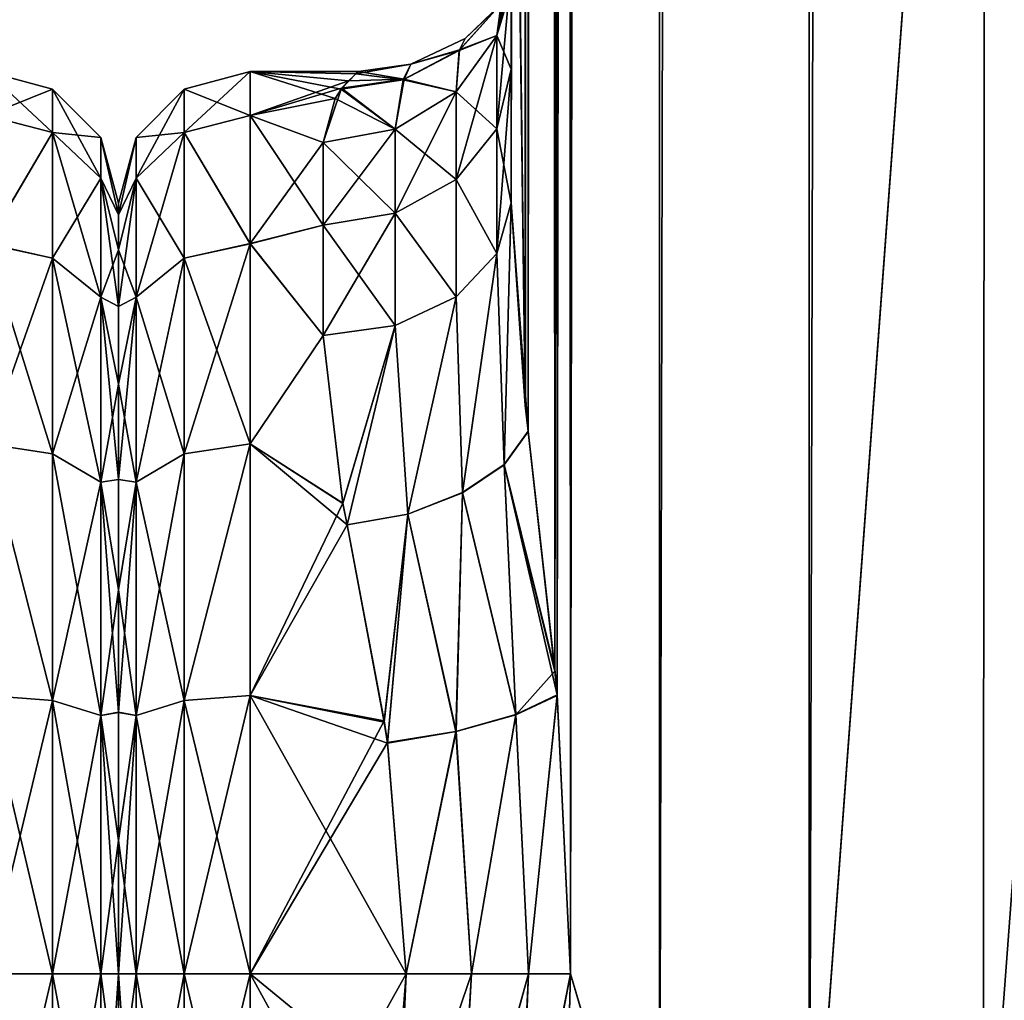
# Model space of a CAD drawing. Extents: x -23 to 470, y -1800 to 0.
# Tile 19 of 181: x 43 to 70, y -1773 to -1747. Entities that reach past the tile are written whole.
import ezdxf

# ---------------------------------------------------------------- set-up
doc = ezdxf.new("R2010")
doc.units = 0
doc.header["$LTSCALE"] = 41.718519
for name, color, linetype in [('1168', 7, 'CONTINUOUS'), ('1178', 7, 'CONTINUOUS'), ('1179', 7, 'CONTINUOUS'), ('1236', 7, 'CONTINUOUS'), ('1237', 7, 'CONTINUOUS'), ('1243', 7, 'CONTINUOUS'), ('1247', 7, 'CONTINUOUS'), ('1248', 7, 'CONTINUOUS'), ('1249', 7, 'CONTINUOUS'), ('1256', 7, 'CONTINUOUS'), ('1257', 7, 'CONTINUOUS'), ('1289', 7, 'CONTINUOUS'), ('1290', 7, 'CONTINUOUS'), ('1291', 7, 'CONTINUOUS'), ('1292', 7, 'CONTINUOUS'), ('1293', 7, 'CONTINUOUS'), ('1294', 7, 'CONTINUOUS'), ('1295', 7, 'CONTINUOUS')]:
    doc.layers.add(name, color=color, linetype=linetype)

msp = doc.modelspace()

# ---------------------------------------------------------------- linework, layer by layer
at = {"layer": '1168', "linetype": 'CONTINUOUS'}
for points in [[(46, -1751.503, -0.006), (46, -1751.81, 3.55), (46, -1751.812, -3.56), (46, -1751.503, -0.006)], [(46, -1751.81, 3.55), (46, -1752.741, 7.02), (46, -1751.812, -3.56), (46, -1751.81, 3.55)], [(46, -1751.812, -3.56), (46, -1752.741, 7.02), (46, -1752.744, -7.025), (46, -1751.812, -3.56)], [(46, -1752.741, 7.02), (46, -1754.251, 10.252), (46, -1752.744, -7.025), (46, -1752.741, 7.02)], [(46, -1752.744, -7.025), (46, -1754.251, 10.252), (46, -1754.252, -10.254), (46, -1752.744, -7.025)], [(46, -1754.251, 10.252), (46, -1756.312, 13.196), (46, -1754.252, -10.254), (46, -1754.251, 10.252)], [(46, -1754.252, -10.254), (46, -1756.312, 13.196), (46, -1756.31, -13.194), (46, -1754.252, -10.254)], [(46, -1756.31, -13.194), (46, -1756.312, 13.196), (46, -1758.849, -15.721), (46, -1756.31, -13.194)], [(46, -1756.312, 13.196), (46, -1758.854, 15.725), (46, -1758.849, -15.721), (46, -1756.312, 13.196)], [(46, -1758.849, -15.721), (46, -1758.854, 15.725), (46, -1761.778, -17.768), (46, -1758.849, -15.721)], [(46, -1758.854, 15.725), (46, -1761.785, 17.772), (46, -1761.778, -17.768), (46, -1758.854, 15.725)], [(46, -1761.778, -17.768), (46, -1761.785, 17.772), (46, -1765.038, -19.279), (46, -1761.778, -17.768)], [(46, -1761.785, 17.772), (46, -1765.045, 19.281), (46, -1765.038, -19.279), (46, -1761.785, 17.772)], [(46, -1765.038, -19.279), (46, -1765.045, 19.281), (46, -1768.445, -20.189), (46, -1765.038, -19.279)], [(46, -1765.045, 19.281), (46, -1768.45, 20.191), (46, -1768.445, -20.189), (46, -1765.045, 19.281)], [(46, -1768.45, 20.191), (46, -1772, 20.5), (46, -1768.445, -20.189), (46, -1768.45, 20.191)], [(46, -1768.445, -20.189), (46, -1772, 20.5), (46, -1772, -20.5), (46, -1768.445, -20.189)], [(46, -1772, -20.5), (46, -1772, 20.5), (46, -1775.592, 20.18), (46, -1772, -20.5)], [(46, -1775.594, -20.18), (46, -1772, -20.5), (46, -1775.592, 20.18), (46, -1775.594, -20.18)]]:
    msp.add_3dface(points, dxfattribs=at)
at = {"layer": '1178', "linetype": 'CONTINUOUS'}
for points in [[(42.5, -1749.171, -7.407), (42.5, -1748, 0), (44.249, -1749.62, -7.272), (42.5, -1749.171, -7.407)], [(42.5, -1748, 0), (42.5, -1749.172, 7.407), (44.249, -1748.468, 0), (42.5, -1748, 0)], [(42.5, -1748, 0), (44.249, -1748.468, 0), (44.249, -1749.62, -7.272), (42.5, -1748, 0)], [(42.5, -1749.172, 7.407), (44.249, -1749.62, 7.272), (44.249, -1748.468, 0), (42.5, -1749.172, 7.407)], [(45.531, -1749.75, 0), (45.531, -1750.839, -6.876), (44.249, -1748.468, 0), (45.531, -1749.75, 0)], [(44.249, -1749.62, 7.272), (45.531, -1749.75, 0), (44.249, -1748.468, 0), (44.249, -1749.62, 7.272)], [(44.249, -1748.468, 0), (45.531, -1750.839, -6.876), (44.249, -1749.62, -7.272), (44.249, -1748.468, 0)], [(42.5, -1752.577, -14.098), (42.5, -1749.171, -7.407), (44.249, -1749.62, -7.272), (42.5, -1752.577, -14.098)], [(42.5, -1749.172, 7.407), (42.5, -1752.579, 14.1), (44.249, -1749.62, 7.272), (42.5, -1749.172, 7.407)], [(42.5, -1752.577, -14.098), (44.249, -1749.62, -7.272), (44.249, -1752.962, -13.832), (42.5, -1752.577, -14.098)], [(42.5, -1752.579, 14.1), (44.249, -1752.962, 13.832), (44.249, -1749.62, 7.272), (42.5, -1752.579, 14.1)], [(45.531, -1750.839, 6.876), (45.531, -1749.75, 0), (44.249, -1749.62, 7.272), (45.531, -1750.839, 6.876)], [(44.249, -1752.962, 13.832), (45.531, -1750.839, 6.876), (44.249, -1749.62, 7.272), (44.249, -1752.962, 13.832)], [(45.531, -1750.839, -6.876), (45.531, -1754, -13.078), (44.249, -1749.62, -7.272), (45.531, -1750.839, -6.876)], [(44.249, -1749.62, -7.272), (45.531, -1754, -13.078), (44.249, -1752.962, -13.832), (44.249, -1749.62, -7.272)], [(46, -1751.81, 3.55), (46, -1751.503, -0.006), (45.531, -1749.75, 0), (46, -1751.81, 3.55)], [(45.531, -1750.839, 6.876), (46, -1751.81, 3.55), (45.531, -1749.75, 0), (45.531, -1750.839, 6.876)], [(46, -1751.503, -0.006), (46, -1751.812, -3.56), (45.531, -1749.75, 0), (46, -1751.503, -0.006)], [(45.531, -1749.75, 0), (46, -1751.812, -3.56), (45.531, -1750.839, -6.876), (45.531, -1749.75, 0)], [(45.531, -1754, 13.078), (45.531, -1750.839, 6.876), (44.249, -1752.962, 13.832), (45.531, -1754, 13.078)], [(46, -1752.741, 7.02), (46, -1751.81, 3.55), (45.531, -1750.839, 6.876), (46, -1752.741, 7.02)], [(45.531, -1754, 13.078), (46, -1752.741, 7.02), (45.531, -1750.839, 6.876), (45.531, -1754, 13.078)], [(46, -1751.812, -3.56), (46, -1752.744, -7.025), (45.531, -1750.839, -6.876), (46, -1751.812, -3.56)], [(46, -1752.744, -7.025), (46, -1754.252, -10.254), (45.531, -1750.839, -6.876), (46, -1752.744, -7.025)], [(45.531, -1750.839, -6.876), (46, -1754.252, -10.254), (45.531, -1754, -13.078), (45.531, -1750.839, -6.876)], [(42.5, -1757.897, -19.419), (42.5, -1752.577, -14.098), (44.249, -1758.168, -19.038), (42.5, -1757.897, -19.419)], [(42.5, -1752.577, -14.098), (44.249, -1752.962, -13.832), (44.249, -1758.168, -19.038), (42.5, -1752.577, -14.098)], [(42.5, -1752.579, 14.1), (42.5, -1757.901, 19.422), (44.249, -1752.962, 13.832), (42.5, -1752.579, 14.1)], [(46, -1754.251, 10.252), (46, -1752.741, 7.02), (45.531, -1754, 13.078), (46, -1754.251, 10.252)], [(42.5, -1757.901, 19.422), (44.249, -1758.168, 19.038), (44.249, -1752.962, 13.832), (42.5, -1757.901, 19.422)], [(44.249, -1758.168, 19.038), (45.531, -1754, 13.078), (44.249, -1752.962, 13.832), (44.249, -1758.168, 19.038)], [(45.531, -1754, -13.078), (45.531, -1758.922, -18), (44.249, -1752.962, -13.832), (45.531, -1754, -13.078)], [(44.249, -1752.962, -13.832), (45.531, -1758.922, -18), (44.249, -1758.168, -19.038), (44.249, -1752.962, -13.832)], [(45.531, -1758.922, 18), (45.531, -1754, 13.078), (44.249, -1758.168, 19.038), (45.531, -1758.922, 18)], [(46, -1756.312, 13.196), (46, -1754.251, 10.252), (45.531, -1754, 13.078), (46, -1756.312, 13.196)], [(45.531, -1758.922, 18), (46, -1756.312, 13.196), (45.531, -1754, 13.078), (45.531, -1758.922, 18)], [(46, -1754.252, -10.254), (46, -1756.31, -13.194), (45.531, -1754, -13.078), (46, -1754.252, -10.254)], [(46, -1756.31, -13.194), (46, -1758.849, -15.721), (45.531, -1754, -13.078), (46, -1756.31, -13.194)], [(45.531, -1754, -13.078), (46, -1758.849, -15.721), (45.531, -1758.922, -18), (45.531, -1754, -13.078)], [(46, -1758.854, 15.725), (46, -1756.312, 13.196), (45.531, -1758.922, 18), (46, -1758.854, 15.725)], [(42.5, -1764.593, -22.828), (42.5, -1757.897, -19.419), (44.249, -1764.728, -22.38), (42.5, -1764.593, -22.828)], [(42.5, -1757.897, -19.419), (44.249, -1758.168, -19.038), (44.249, -1764.728, -22.38), (42.5, -1757.897, -19.419)], [(42.5, -1757.901, 19.422), (42.5, -1764.593, 22.828), (44.249, -1764.728, 22.38), (42.5, -1757.901, 19.422)], [(42.5, -1757.901, 19.422), (44.249, -1764.728, 22.38), (44.249, -1758.168, 19.038), (42.5, -1757.901, 19.422)], [(44.249, -1764.728, 22.38), (45.531, -1758.922, 18), (44.249, -1758.168, 19.038), (44.249, -1764.728, 22.38)], [(45.531, -1758.922, -18), (45.531, -1765.124, -21.161), (44.249, -1758.168, -19.038), (45.531, -1758.922, -18)], [(44.249, -1758.168, -19.038), (45.531, -1765.124, -21.161), (44.249, -1764.728, -22.38), (44.249, -1758.168, -19.038)], [(45.531, -1765.124, 21.161), (45.531, -1758.922, 18), (44.249, -1764.728, 22.38), (45.531, -1765.124, 21.161)], [(46, -1758.849, -15.721), (46, -1761.778, -17.768), (45.531, -1758.922, -18), (46, -1758.849, -15.721)], [(46, -1761.785, 17.772), (46, -1758.854, 15.725), (45.531, -1758.922, 18), (46, -1761.785, 17.772)], [(45.531, -1765.124, 21.161), (46, -1761.785, 17.772), (45.531, -1758.922, 18), (45.531, -1765.124, 21.161)], [(46, -1761.778, -17.768), (46, -1765.038, -19.279), (45.531, -1758.922, -18), (46, -1761.778, -17.768)], [(45.531, -1758.922, -18), (46, -1765.038, -19.279), (45.531, -1765.124, -21.161), (45.531, -1758.922, -18)], [(46, -1765.045, 19.281), (46, -1761.785, 17.772), (45.531, -1765.124, 21.161), (46, -1765.045, 19.281)], [(42.5, -1764.593, 22.828), (42.5, -1772, 24), (44.249, -1764.728, 22.38), (42.5, -1764.593, 22.828)], [(42.5, -1772, -24), (42.5, -1764.593, -22.828), (44.249, -1772, -23.532), (42.5, -1772, -24)], [(44.249, -1772, -23.532), (42.5, -1764.593, -22.828), (44.249, -1764.728, -22.38), (44.249, -1772, -23.532)], [(42.5, -1772, 24), (44.249, -1772, 23.532), (44.249, -1764.728, 22.38), (42.5, -1772, 24)], [(45.531, -1772, -22.25), (44.249, -1772, -23.532), (44.249, -1764.728, -22.38), (45.531, -1772, -22.25)], [(45.531, -1765.124, -21.161), (45.531, -1772, -22.25), (44.249, -1764.728, -22.38), (45.531, -1765.124, -21.161)], [(44.249, -1772, 23.532), (45.531, -1765.124, 21.161), (44.249, -1764.728, 22.38), (44.249, -1772, 23.532)], [(46, -1765.038, -19.279), (46, -1768.445, -20.189), (45.531, -1765.124, -21.161), (46, -1765.038, -19.279)], [(46, -1768.45, 20.191), (46, -1765.045, 19.281), (45.531, -1765.124, 21.161), (46, -1768.45, 20.191)], [(44.249, -1772, 23.532), (45.531, -1772, 22.25), (45.531, -1765.124, 21.161), (44.249, -1772, 23.532)], [(45.531, -1772, 22.25), (46, -1768.45, 20.191), (45.531, -1765.124, 21.161), (45.531, -1772, 22.25)], [(46, -1768.445, -20.189), (46, -1772, -20.5), (45.531, -1765.124, -21.161), (46, -1768.445, -20.189)], [(46, -1772, -20.5), (45.531, -1772, -22.25), (45.531, -1765.124, -21.161), (46, -1772, -20.5)], [(46, -1772, 20.5), (46, -1768.45, 20.191), (45.531, -1772, 22.25), (46, -1772, 20.5)]]:
    msp.add_3dface(points, dxfattribs=at)
at = {"layer": '1179', "linetype": 'CONTINUOUS'}
for points in [[(42.5, -1772, 24), (42.5, -1779.432, 22.82), (44.249, -1772, 23.532), (42.5, -1772, 24)], [(42.5, -1779.432, 22.82), (44.249, -1779.272, 22.38), (44.249, -1772, 23.532), (42.5, -1779.432, 22.82)], [(42.5, -1779.433, -22.82), (42.5, -1772, -24), (44.249, -1779.272, -22.38), (42.5, -1779.433, -22.82)], [(42.5, -1772, -24), (44.249, -1772, -23.532), (44.249, -1779.272, -22.38), (42.5, -1772, -24)], [(45.531, -1772, -22.25), (45.531, -1778.876, -21.161), (44.249, -1772, -23.532), (45.531, -1772, -22.25)], [(44.249, -1772, -23.532), (45.531, -1778.876, -21.161), (44.249, -1779.272, -22.38), (44.249, -1772, -23.532)], [(45.531, -1778.876, 21.161), (45.531, -1772, 22.25), (44.249, -1779.272, 22.38), (45.531, -1778.876, 21.161)], [(44.249, -1779.272, 22.38), (45.531, -1772, 22.25), (44.249, -1772, 23.532), (44.249, -1779.272, 22.38)], [(46, -1775.592, 20.18), (46, -1772, 20.5), (45.531, -1778.876, 21.161), (46, -1775.592, 20.18)], [(45.531, -1778.876, 21.161), (46, -1772, 20.5), (45.531, -1772, 22.25), (45.531, -1778.876, 21.161)], [(46, -1772, -20.5), (46, -1775.594, -20.18), (45.531, -1772, -22.25), (46, -1772, -20.5)], [(45.531, -1772, -22.25), (46, -1775.594, -20.18), (45.531, -1778.876, -21.161), (45.531, -1772, -22.25)]]:
    msp.add_3dface(points, dxfattribs=at)
at = {"layer": '1236', "linetype": 'CONTINUOUS'}
for points in [[(56.55, -83.45, 20.5), (56.45, -1728.15, 20.5), (56.823, -1756.878, 23.532), (56.55, -83.45, 20.5)], [(56.823, -1756.878, 23.532), (56.901, -1757.568, 23.827), (56.55, -83.45, 20.5), (56.823, -1756.878, 23.532)], [(56.55, -83.45, 20.5), (56.901, -1757.568, 23.827), (57.487, -83.45, 25.248), (56.55, -83.45, 20.5)], [(56.901, -1757.568, 23.827), (57.604, -1763.897, 25.746), (57.487, -83.45, 25.248), (56.901, -1757.568, 23.827)], [(57.668, -1764.575, 25.882), (58.024, -1772, 26.571), (57.487, -83.45, 25.248), (57.668, -1764.575, 25.882)], [(57.487, -83.45, 25.248), (58.024, -1772, 26.571), (60.162, -83.45, 29.29), (57.487, -83.45, 25.248)], [(57.604, -1763.897, 25.746), (57.668, -1764.575, 25.882), (57.487, -83.45, 25.248), (57.604, -1763.897, 25.746)], [(58.024, -1772, 26.571), (60.392, -1780, 29.611), (60.162, -83.45, 29.29), (58.024, -1772, 26.571)], [(60.162, -83.45, 29.29), (60.392, -1780, 29.611), (64.175, -83.45, 32.01), (60.162, -83.45, 29.29)], [(60.392, -1780, 29.611), (64.376, -1780, 32.133), (64.175, -83.45, 32.01), (60.392, -1780, 29.611)], [(64.376, -1780, 32.133), (69.05, -1716.55, 33), (64.175, -83.45, 32.01), (64.376, -1780, 32.133)], [(69.004, -1780, 33), (69.05, -1716.55, 33), (64.376, -1780, 32.133), (69.004, -1780, 33)], [(73.618, -1780, 32.096), (69.05, -1716.55, 33), (69.004, -1780, 33), (73.618, -1780, 32.096)], [(73.742, -1716.55, 32.045), (69.05, -1716.55, 33), (73.618, -1780, 32.096), (73.742, -1716.55, 32.045)], [(56.45, -1751.489, 20.502), (56.823, -1756.878, 23.532), (56.45, -1728.15, 20.5), (56.45, -1751.489, 20.502)], [(57.921, -1775.893, 26.384), (60.392, -1780, 29.611), (58.024, -1772, 26.571), (57.921, -1775.893, 26.384)]]:
    msp.add_3dface(points, dxfattribs=at)
at = {"layer": '1237', "linetype": 'CONTINUOUS'}
for points in [[(56.45, -1751.488, -20.5), (56.45, -1728.15, -20.5), (57.487, -83.45, -25.248), (56.45, -1751.488, -20.5)], [(56.825, -1756.888, -23.537), (56.45, -1751.488, -20.5), (57.487, -83.45, -25.248), (56.825, -1756.888, -23.537)], [(56.901, -1757.57, -23.829), (56.825, -1756.888, -23.537), (57.487, -83.45, -25.248), (56.901, -1757.57, -23.829)], [(57.608, -1763.945, -25.754), (56.901, -1757.57, -23.829), (57.487, -83.45, -25.248), (57.608, -1763.945, -25.754)], [(60.161, -83.45, -29.288), (57.608, -1763.945, -25.754), (57.487, -83.45, -25.248), (60.161, -83.45, -29.288)], [(57.669, -1764.592, -25.884), (57.608, -1763.945, -25.754), (60.161, -83.45, -29.288), (57.669, -1764.592, -25.884)], [(58.024, -1772, -26.571), (57.669, -1764.592, -25.884), (60.161, -83.45, -29.288), (58.024, -1772, -26.571)], [(60.392, -1780, -29.611), (58.024, -1772, -26.571), (60.161, -83.45, -29.288), (60.392, -1780, -29.611)], [(64.176, -83.45, -32.011), (60.392, -1780, -29.611), (60.161, -83.45, -29.288), (64.176, -83.45, -32.011)], [(64.376, -1780, -32.133), (60.392, -1780, -29.611), (64.176, -83.45, -32.011), (64.376, -1780, -32.133)], [(69.05, -83.45, -33), (64.376, -1780, -32.133), (64.176, -83.45, -32.011), (69.05, -83.45, -33)], [(69.05, -1716.55, -33), (64.376, -1780, -32.133), (69.05, -83.45, -33), (69.05, -1716.55, -33)], [(69.004, -1780, -33), (64.376, -1780, -32.133), (69.05, -1716.55, -33), (69.004, -1780, -33)], [(73.618, -1780, -32.096), (69.004, -1780, -33), (73.742, -1716.55, -32.045), (73.618, -1780, -32.096)], [(73.742, -1716.55, -32.045), (69.004, -1780, -33), (69.05, -1716.55, -33), (73.742, -1716.55, -32.045)], [(57.918, -1775.961, -26.378), (58.024, -1772, -26.571), (60.392, -1780, -29.611), (57.918, -1775.961, -26.378)]]:
    msp.add_3dface(points, dxfattribs=at)
at = {"layer": '1243', "linetype": 'CONTINUOUS'}
for points in [[(56.45, -1734.8, 19.39), (56.45, -1751.489, 20.502), (56.45, -1728.15, 20.5), (56.45, -1734.8, 19.39)], [(56.45, -1728.15, -20.5), (56.45, -1751.488, -20.5), (56.45, -1734.795, -19.392), (56.45, -1728.15, -20.5)], [(56.45, -1751.488, -20.5), (56.45, -1747.936, -16.184), (56.45, -1734.795, -19.392), (56.45, -1751.488, -20.5)], [(56.45, -1734.795, -19.392), (56.45, -1747.936, -16.184), (56.45, -1740.716, -16.195), (56.45, -1734.795, -19.392)], [(56.45, -1740.721, 16.192), (56.45, -1751.489, 20.502), (56.45, -1734.8, 19.39), (56.45, -1740.721, 16.192)], [(56.45, -1747.936, -16.184), (56.45, -1745.277, -11.265), (56.45, -1740.716, -16.195), (56.45, -1747.936, -16.184)], [(56.45, -1747.936, 16.184), (56.45, -1751.489, 20.502), (56.45, -1740.721, 16.192), (56.45, -1747.936, 16.184)], [(56.45, -1745.277, 11.265), (56.45, -1747.936, 16.184), (56.45, -1740.721, 16.192), (56.45, -1745.277, 11.265)]]:
    msp.add_3dface(points, dxfattribs=at)
at = {"layer": '1247', "linetype": 'CONTINUOUS'}
for points in [[(46, -1751.503, 0.006), (46, -1751.81, -3.55), (46, -1751.812, 3.56), (46, -1751.503, 0.006)], [(46, -1751.81, -3.55), (46, -1752.741, -7.02), (46, -1751.812, 3.56), (46, -1751.81, -3.55)], [(46, -1751.812, 3.56), (46, -1752.741, -7.02), (46, -1752.744, 7.025), (46, -1751.812, 3.56)], [(46, -1752.741, -7.02), (46, -1754.251, -10.252), (46, -1752.744, 7.025), (46, -1752.741, -7.02)], [(46, -1752.744, 7.025), (46, -1754.251, -10.252), (46, -1754.252, 10.254), (46, -1752.744, 7.025)], [(46, -1754.251, -10.252), (46, -1756.312, -13.196), (46, -1754.252, 10.254), (46, -1754.251, -10.252)], [(46, -1754.252, 10.254), (46, -1756.312, -13.196), (46, -1756.31, 13.194), (46, -1754.252, 10.254)], [(46, -1756.31, 13.194), (46, -1756.312, -13.196), (46, -1758.849, 15.721), (46, -1756.31, 13.194)], [(46, -1756.312, -13.196), (46, -1758.854, -15.725), (46, -1758.849, 15.721), (46, -1756.312, -13.196)], [(46, -1758.849, 15.721), (46, -1758.854, -15.725), (46, -1761.778, 17.768), (46, -1758.849, 15.721)], [(46, -1758.854, -15.725), (46, -1761.785, -17.772), (46, -1761.778, 17.768), (46, -1758.854, -15.725)], [(46, -1761.778, 17.768), (46, -1761.785, -17.772), (46, -1765.038, 19.279), (46, -1761.778, 17.768)], [(46, -1761.785, -17.772), (46, -1765.045, -19.281), (46, -1765.038, 19.279), (46, -1761.785, -17.772)], [(46, -1765.038, 19.279), (46, -1765.045, -19.281), (46, -1768.445, 20.189), (46, -1765.038, 19.279)], [(46, -1765.045, -19.281), (46, -1768.45, -20.191), (46, -1768.445, 20.189), (46, -1765.045, -19.281)], [(46, -1768.45, -20.191), (46, -1772, -20.5), (46, -1768.445, 20.189), (46, -1768.45, -20.191)], [(46, -1768.445, 20.189), (46, -1772, -20.5), (46, -1772, 20.5), (46, -1768.445, 20.189)], [(46, -1772, 20.5), (46, -1772, -20.5), (46, -1775.592, -20.18), (46, -1772, 20.5)], [(46, -1775.594, 20.18), (46, -1772, 20.5), (46, -1775.592, -20.18), (46, -1775.594, 20.18)]]:
    msp.add_3dface(points, dxfattribs=at)
at = {"layer": '1248', "linetype": 'CONTINUOUS'}
for points in [[(53.505, -1775.276, -23.775), (53.13, -1778.62, -23.069), (49.5, -1772, -24), (53.505, -1775.276, -23.775)], [(49.5, -1772, -24), (53.13, -1778.62, -23.069), (49.5, -1779.432, -22.82), (49.5, -1772, -24)], [(53.653, -1772, -24), (53.505, -1775.276, -23.775), (49.5, -1772, -24), (53.653, -1772, -24)], [(49.5, -1772, 24), (49.5, -1779.433, 22.82), (53.653, -1772, 24), (49.5, -1772, 24)], [(53.653, -1772, 24), (49.5, -1779.433, 22.82), (53.511, -1775.209, 23.785), (53.653, -1772, 24)]]:
    msp.add_3dface(points, dxfattribs=at)
at = {"layer": '1249', "linetype": 'CONTINUOUS'}
for points in [[(49.5, -1748, 0), (49.5, -1749.171, 7.407), (52.124, -1748.244, 3.411), (49.5, -1748, 0)], [(49.5, -1749.172, -7.407), (49.5, -1748, 0), (51.762, -1748.719, -5.832), (49.5, -1749.172, -7.407)], [(51.762, -1748.719, -5.832), (49.5, -1748, 0), (51.929, -1748.466, -4.705), (51.762, -1748.719, -5.832)], [(51.929, -1748.466, -4.705), (49.5, -1748, 0), (52.317, -1748.058, -1.668), (51.929, -1748.466, -4.705)], [(52.317, -1748.058, -1.668), (49.5, -1748, 0), (52.385, -1748, -0.122), (52.317, -1748.058, -1.668)], [(52.385, -1748, -0.122), (49.5, -1748, 0), (52.124, -1748.244, 3.411), (52.385, -1748, -0.122)], [(52.124, -1748.244, 3.411), (49.5, -1749.171, 7.407), (51.936, -1748.444, 4.594), (52.124, -1748.244, 3.411)], [(51.936, -1748.444, 4.594), (49.5, -1749.171, 7.407), (51.45, -1749.885, 9.323), (51.936, -1748.444, 4.594)], [(51.45, -1749.885, -9.323), (49.5, -1749.172, -7.407), (51.762, -1748.719, -5.832), (51.45, -1749.885, -9.323)], [(49.5, -1749.171, 7.407), (49.5, -1752.577, 14.098), (51.45, -1749.885, 9.323), (49.5, -1749.171, 7.407)], [(49.5, -1752.579, -14.1), (49.5, -1749.172, -7.407), (51.45, -1752.085, -13.393), (49.5, -1752.579, -14.1)], [(51.45, -1752.085, -13.393), (49.5, -1749.172, -7.407), (51.45, -1749.885, -9.323), (51.45, -1752.085, -13.393)], [(51.45, -1749.885, 9.323), (49.5, -1752.577, 14.098), (51.45, -1752.085, 13.393), (51.45, -1749.885, 9.323)], [(51.45, -1752.085, 13.393), (49.5, -1752.577, 14.098), (51.45, -1755.024, 16.966), (51.45, -1752.085, 13.393)], [(51.45, -1755.024, -16.966), (49.5, -1752.579, -14.1), (51.45, -1752.085, -13.393), (51.45, -1755.024, -16.966)], [(49.5, -1752.577, 14.098), (49.5, -1757.897, 19.419), (51.45, -1755.024, 16.966), (49.5, -1752.577, 14.098)], [(49.5, -1757.901, -19.422), (49.5, -1752.579, -14.1), (51.45, -1755.024, -16.966), (49.5, -1757.901, -19.422)], [(51.45, -1755.024, 16.966), (49.5, -1757.897, 19.419), (51.969, -1759.477, 20.474), (51.45, -1755.024, 16.966)], [(51.971, -1759.487, -20.48), (49.5, -1757.901, -19.422), (51.45, -1755.024, -16.966), (51.971, -1759.487, -20.48)], [(49.5, -1757.897, 19.419), (49.5, -1764.593, 22.828), (51.969, -1759.477, 20.474), (49.5, -1757.897, 19.419)], [(49.5, -1764.593, -22.828), (49.5, -1757.901, -19.422), (52.083, -1760.057, -20.818), (49.5, -1764.593, -22.828)], [(52.083, -1760.057, -20.818), (49.5, -1757.901, -19.422), (51.971, -1759.487, -20.48), (52.083, -1760.057, -20.818)], [(51.969, -1759.477, 20.474), (49.5, -1764.593, 22.828), (52.083, -1760.055, 20.816), (51.969, -1759.477, 20.474)], [(52.083, -1760.055, 20.816), (49.5, -1764.593, 22.828), (53.065, -1765.27, 23.037), (52.083, -1760.055, 20.816)], [(53.071, -1765.306, -23.048), (49.5, -1764.593, -22.828), (52.083, -1760.057, -20.818), (53.071, -1765.306, -23.048)], [(53.653, -1772, -24), (49.5, -1772, -24), (49.5, -1764.593, -22.828), (53.653, -1772, -24)], [(53.653, -1772, -24), (49.5, -1764.593, -22.828), (53.16, -1765.861, -23.202), (53.653, -1772, -24)], [(49.5, -1764.593, 22.828), (49.5, -1772, 24), (53.065, -1765.27, 23.037), (49.5, -1764.593, 22.828)], [(53.16, -1765.861, -23.202), (49.5, -1764.593, -22.828), (53.071, -1765.306, -23.048), (53.16, -1765.861, -23.202)], [(53.065, -1765.27, 23.037), (49.5, -1772, 24), (53.158, -1765.848, 23.198), (53.065, -1765.27, 23.037)], [(49.5, -1772, 24), (53.653, -1772, 24), (53.158, -1765.848, 23.198), (49.5, -1772, 24)]]:
    msp.add_3dface(points, dxfattribs=at)
at = {"layer": '1256', "linetype": 'CONTINUOUS'}
for points in [[(49.5, -1749.171, 7.407), (49.5, -1748, 0), (47.751, -1749.62, 7.272), (49.5, -1749.171, 7.407)], [(49.5, -1748, 0), (49.5, -1749.172, -7.407), (47.751, -1748.468, 0), (49.5, -1748, 0)], [(49.5, -1748, 0), (47.751, -1748.468, 0), (47.751, -1749.62, 7.272), (49.5, -1748, 0)], [(46.469, -1749.75, 0), (46.469, -1750.839, 6.876), (47.751, -1748.468, 0), (46.469, -1749.75, 0)], [(47.751, -1749.62, -7.272), (46.469, -1749.75, 0), (47.751, -1748.468, 0), (47.751, -1749.62, -7.272)], [(47.751, -1748.468, 0), (46.469, -1750.839, 6.876), (47.751, -1749.62, 7.272), (47.751, -1748.468, 0)], [(49.5, -1749.172, -7.407), (47.751, -1749.62, -7.272), (47.751, -1748.468, 0), (49.5, -1749.172, -7.407)], [(49.5, -1752.577, 14.098), (49.5, -1749.171, 7.407), (47.751, -1749.62, 7.272), (49.5, -1752.577, 14.098)], [(49.5, -1749.172, -7.407), (49.5, -1752.579, -14.1), (47.751, -1749.62, -7.272), (49.5, -1749.172, -7.407)], [(46.469, -1750.839, -6.876), (46.469, -1749.75, 0), (47.751, -1749.62, -7.272), (46.469, -1750.839, -6.876)], [(47.751, -1752.962, -13.832), (46.469, -1750.839, -6.876), (47.751, -1749.62, -7.272), (47.751, -1752.962, -13.832)], [(46.469, -1750.839, 6.876), (46.469, -1754, 13.078), (47.751, -1749.62, 7.272), (46.469, -1750.839, 6.876)], [(47.751, -1749.62, 7.272), (46.469, -1754, 13.078), (47.751, -1752.962, 13.832), (47.751, -1749.62, 7.272)], [(49.5, -1752.577, 14.098), (47.751, -1749.62, 7.272), (47.751, -1752.962, 13.832), (49.5, -1752.577, 14.098)], [(49.5, -1752.579, -14.1), (47.751, -1752.962, -13.832), (47.751, -1749.62, -7.272), (49.5, -1752.579, -14.1)], [(46, -1751.81, -3.55), (46, -1751.503, 0.006), (46.469, -1749.75, 0), (46, -1751.81, -3.55)], [(46.469, -1750.839, -6.876), (46, -1751.81, -3.55), (46.469, -1749.75, 0), (46.469, -1750.839, -6.876)], [(46, -1751.503, 0.006), (46, -1751.812, 3.56), (46.469, -1749.75, 0), (46, -1751.503, 0.006)], [(46.469, -1749.75, 0), (46, -1751.812, 3.56), (46.469, -1750.839, 6.876), (46.469, -1749.75, 0)], [(46, -1752.741, -7.02), (46, -1751.81, -3.55), (46.469, -1750.839, -6.876), (46, -1752.741, -7.02)], [(46.469, -1754, -13.078), (46, -1752.741, -7.02), (46.469, -1750.839, -6.876), (46.469, -1754, -13.078)], [(46, -1751.812, 3.56), (46, -1752.744, 7.025), (46.469, -1750.839, 6.876), (46, -1751.812, 3.56)], [(46, -1752.744, 7.025), (46, -1754.252, 10.254), (46.469, -1750.839, 6.876), (46, -1752.744, 7.025)], [(46.469, -1750.839, 6.876), (46, -1754.252, 10.254), (46.469, -1754, 13.078), (46.469, -1750.839, 6.876)], [(46.469, -1754, -13.078), (46.469, -1750.839, -6.876), (47.751, -1752.962, -13.832), (46.469, -1754, -13.078)], [(46, -1754.251, -10.252), (46, -1752.741, -7.02), (46.469, -1754, -13.078), (46, -1754.251, -10.252)], [(49.5, -1757.897, 19.419), (49.5, -1752.577, 14.098), (47.751, -1758.168, 19.038), (49.5, -1757.897, 19.419)], [(49.5, -1752.577, 14.098), (47.751, -1752.962, 13.832), (47.751, -1758.168, 19.038), (49.5, -1752.577, 14.098)], [(49.5, -1752.579, -14.1), (49.5, -1757.901, -19.422), (47.751, -1752.962, -13.832), (49.5, -1752.579, -14.1)], [(47.751, -1758.168, -19.038), (46.469, -1754, -13.078), (47.751, -1752.962, -13.832), (47.751, -1758.168, -19.038)], [(46.469, -1754, 13.078), (46.469, -1758.922, 18), (47.751, -1752.962, 13.832), (46.469, -1754, 13.078)], [(47.751, -1752.962, 13.832), (46.469, -1758.922, 18), (47.751, -1758.168, 19.038), (47.751, -1752.962, 13.832)], [(49.5, -1757.901, -19.422), (47.751, -1758.168, -19.038), (47.751, -1752.962, -13.832), (49.5, -1757.901, -19.422)], [(46, -1756.312, -13.196), (46, -1754.251, -10.252), (46.469, -1754, -13.078), (46, -1756.312, -13.196)], [(46.469, -1758.922, -18), (46, -1756.312, -13.196), (46.469, -1754, -13.078), (46.469, -1758.922, -18)], [(46, -1754.252, 10.254), (46, -1756.31, 13.194), (46.469, -1754, 13.078), (46, -1754.252, 10.254)], [(46, -1756.31, 13.194), (46, -1758.849, 15.721), (46.469, -1754, 13.078), (46, -1756.31, 13.194)], [(46.469, -1754, 13.078), (46, -1758.849, 15.721), (46.469, -1758.922, 18), (46.469, -1754, 13.078)], [(46.469, -1758.922, -18), (46.469, -1754, -13.078), (47.751, -1758.168, -19.038), (46.469, -1758.922, -18)], [(46, -1758.854, -15.725), (46, -1756.312, -13.196), (46.469, -1758.922, -18), (46, -1758.854, -15.725)], [(49.5, -1764.593, 22.828), (49.5, -1757.897, 19.419), (47.751, -1764.728, 22.38), (49.5, -1764.593, 22.828)], [(49.5, -1757.897, 19.419), (47.751, -1758.168, 19.038), (47.751, -1764.728, 22.38), (49.5, -1757.897, 19.419)], [(49.5, -1757.901, -19.422), (49.5, -1764.593, -22.828), (47.751, -1764.728, -22.38), (49.5, -1757.901, -19.422)], [(49.5, -1757.901, -19.422), (47.751, -1764.728, -22.38), (47.751, -1758.168, -19.038), (49.5, -1757.901, -19.422)], [(47.751, -1764.728, -22.38), (46.469, -1758.922, -18), (47.751, -1758.168, -19.038), (47.751, -1764.728, -22.38)], [(46.469, -1758.922, 18), (46.469, -1765.124, 21.161), (47.751, -1758.168, 19.038), (46.469, -1758.922, 18)], [(47.751, -1758.168, 19.038), (46.469, -1765.124, 21.161), (47.751, -1764.728, 22.38), (47.751, -1758.168, 19.038)], [(46, -1758.849, 15.721), (46, -1761.778, 17.768), (46.469, -1758.922, 18), (46, -1758.849, 15.721)], [(46, -1761.785, -17.772), (46, -1758.854, -15.725), (46.469, -1758.922, -18), (46, -1761.785, -17.772)], [(46.469, -1765.124, -21.161), (46, -1761.785, -17.772), (46.469, -1758.922, -18), (46.469, -1765.124, -21.161)], [(46, -1761.778, 17.768), (46, -1765.038, 19.279), (46.469, -1758.922, 18), (46, -1761.778, 17.768)], [(46.469, -1758.922, 18), (46, -1765.038, 19.279), (46.469, -1765.124, 21.161), (46.469, -1758.922, 18)], [(46.469, -1765.124, -21.161), (46.469, -1758.922, -18), (47.751, -1764.728, -22.38), (46.469, -1765.124, -21.161)], [(46, -1765.045, -19.281), (46, -1761.785, -17.772), (46.469, -1765.124, -21.161), (46, -1765.045, -19.281)], [(46.469, -1772, 22.25), (47.751, -1772, 23.532), (47.751, -1764.728, 22.38), (46.469, -1772, 22.25)], [(46.469, -1765.124, 21.161), (46.469, -1772, 22.25), (47.751, -1764.728, 22.38), (46.469, -1765.124, 21.161)], [(47.751, -1772, -23.532), (46.469, -1765.124, -21.161), (47.751, -1764.728, -22.38), (47.751, -1772, -23.532)], [(49.5, -1764.593, -22.828), (49.5, -1772, -24), (47.751, -1764.728, -22.38), (49.5, -1764.593, -22.828)], [(49.5, -1772, 24), (49.5, -1764.593, 22.828), (47.751, -1772, 23.532), (49.5, -1772, 24)], [(47.751, -1772, 23.532), (49.5, -1764.593, 22.828), (47.751, -1764.728, 22.38), (47.751, -1772, 23.532)], [(49.5, -1772, -24), (47.751, -1772, -23.532), (47.751, -1764.728, -22.38), (49.5, -1772, -24)], [(46, -1765.038, 19.279), (46, -1768.445, 20.189), (46.469, -1765.124, 21.161), (46, -1765.038, 19.279)], [(46, -1768.45, -20.191), (46, -1765.045, -19.281), (46.469, -1765.124, -21.161), (46, -1768.45, -20.191)], [(46.469, -1772, -22.25), (46, -1768.45, -20.191), (46.469, -1765.124, -21.161), (46.469, -1772, -22.25)], [(46, -1768.445, 20.189), (46, -1772, 20.5), (46.469, -1765.124, 21.161), (46, -1768.445, 20.189)], [(46, -1772, 20.5), (46.469, -1772, 22.25), (46.469, -1765.124, 21.161), (46, -1772, 20.5)], [(47.751, -1772, -23.532), (46.469, -1772, -22.25), (46.469, -1765.124, -21.161), (47.751, -1772, -23.532)], [(46, -1772, -20.5), (46, -1768.45, -20.191), (46.469, -1772, -22.25), (46, -1772, -20.5)]]:
    msp.add_3dface(points, dxfattribs=at)
at = {"layer": '1257', "linetype": 'CONTINUOUS'}
for points in [[(46, -1775.592, -20.18), (46, -1772, -20.5), (46.469, -1778.876, -21.161), (46, -1775.592, -20.18)], [(46.469, -1778.876, -21.161), (46, -1772, -20.5), (46.469, -1772, -22.25), (46.469, -1778.876, -21.161)], [(46, -1772, 20.5), (46, -1775.594, 20.18), (46.469, -1772, 22.25), (46, -1772, 20.5)], [(46.469, -1772, 22.25), (46, -1775.594, 20.18), (46.469, -1778.876, 21.161), (46.469, -1772, 22.25)], [(46.469, -1772, 22.25), (46.469, -1778.876, 21.161), (47.751, -1772, 23.532), (46.469, -1772, 22.25)], [(47.751, -1772, 23.532), (46.469, -1778.876, 21.161), (47.751, -1779.272, 22.38), (47.751, -1772, 23.532)], [(46.469, -1778.876, -21.161), (46.469, -1772, -22.25), (47.751, -1779.272, -22.38), (46.469, -1778.876, -21.161)], [(47.751, -1779.272, -22.38), (46.469, -1772, -22.25), (47.751, -1772, -23.532), (47.751, -1779.272, -22.38)], [(49.5, -1772, -24), (49.5, -1779.432, -22.82), (47.751, -1772, -23.532), (49.5, -1772, -24)], [(49.5, -1779.432, -22.82), (47.751, -1779.272, -22.38), (47.751, -1772, -23.532), (49.5, -1779.432, -22.82)], [(49.5, -1779.433, 22.82), (49.5, -1772, 24), (47.751, -1779.272, 22.38), (49.5, -1779.433, 22.82)], [(49.5, -1772, 24), (47.751, -1772, 23.532), (47.751, -1779.272, 22.38), (49.5, -1772, 24)]]:
    msp.add_3dface(points, dxfattribs=at)
at = {"layer": '1289', "linetype": 'CONTINUOUS'}
for points in [[(53.13, -1778.62, -23.069), (53.505, -1775.276, -23.775), (53.653, -1772, -24), (53.13, -1778.62, -23.069)], [(53.13, -1778.62, -23.069), (53.653, -1772, -24), (55.387, -1772, -24.311), (53.13, -1778.62, -23.069)], [(53.13, -1778.62, -23.069), (55.387, -1772, -24.311), (55.004, -1778.948, -23.34), (53.13, -1778.62, -23.069)], [(55.004, -1778.948, -23.34), (56.906, -1772, -25.207), (56.608, -1779.431, -24.28), (55.004, -1778.948, -23.34)], [(55.387, -1772, -24.311), (56.906, -1772, -25.207), (55.004, -1778.948, -23.34), (55.387, -1772, -24.311)], [(58.024, -1772, -26.571), (57.918, -1775.961, -26.378), (56.608, -1779.431, -24.28), (58.024, -1772, -26.571)], [(56.906, -1772, -25.207), (58.024, -1772, -26.571), (56.608, -1779.431, -24.28), (56.906, -1772, -25.207)]]:
    msp.add_3dface(points, dxfattribs=at)
at = {"layer": '1290', "linetype": 'CONTINUOUS'}
for points in [[(56.069, -1752.841, -19.147), (56.45, -1751.488, -20.5), (56.26, -1758.46, -22.559), (56.069, -1752.841, -19.147)], [(56.45, -1751.488, -20.5), (56.901, -1757.57, -23.829), (56.26, -1758.46, -22.559), (56.45, -1751.488, -20.5)], [(56.45, -1751.488, -20.5), (56.825, -1756.888, -23.537), (56.901, -1757.57, -23.829), (56.45, -1751.488, -20.5)], [(54.986, -1753.989, -18.001), (56.069, -1752.841, -19.147), (55.151, -1759.204, -21.563), (54.986, -1753.989, -18.001)], [(55.151, -1759.204, -21.563), (56.069, -1752.841, -19.147), (56.26, -1758.46, -22.559), (55.151, -1759.204, -21.563)], [(53.363, -1754.755, -17.235), (54.986, -1753.989, -18.001), (53.701, -1759.773, -20.969), (53.363, -1754.755, -17.235)], [(53.701, -1759.773, -20.969), (54.986, -1753.989, -18.001), (55.151, -1759.204, -21.563), (53.701, -1759.773, -20.969)], [(51.971, -1759.487, -20.48), (51.45, -1755.024, -16.966), (53.363, -1754.755, -17.235), (51.971, -1759.487, -20.48)], [(52.083, -1760.057, -20.818), (51.971, -1759.487, -20.48), (53.363, -1754.755, -17.235), (52.083, -1760.057, -20.818)], [(52.083, -1760.057, -20.818), (53.363, -1754.755, -17.235), (53.701, -1759.773, -20.969), (52.083, -1760.057, -20.818)], [(56.901, -1757.57, -23.829), (57.608, -1763.945, -25.754), (56.26, -1758.46, -22.559), (56.901, -1757.57, -23.829)], [(55.151, -1759.204, -21.563), (56.26, -1758.46, -22.559), (56.57, -1765.108, -24.422), (55.151, -1759.204, -21.563)], [(56.26, -1758.46, -22.559), (57.608, -1763.945, -25.754), (56.57, -1765.108, -24.422), (56.26, -1758.46, -22.559)], [(53.701, -1759.773, -20.969), (55.151, -1759.204, -21.563), (54.979, -1765.557, -23.483), (53.701, -1759.773, -20.969)], [(54.979, -1765.557, -23.483), (55.151, -1759.204, -21.563), (56.57, -1765.108, -24.422), (54.979, -1765.557, -23.483)], [(53.071, -1765.306, -23.048), (52.083, -1760.057, -20.818), (53.701, -1759.773, -20.969), (53.071, -1765.306, -23.048)], [(53.16, -1765.861, -23.202), (53.071, -1765.306, -23.048), (53.701, -1759.773, -20.969), (53.16, -1765.861, -23.202)], [(53.16, -1765.861, -23.202), (53.701, -1759.773, -20.969), (54.979, -1765.557, -23.483), (53.16, -1765.861, -23.202)], [(57.608, -1763.945, -25.754), (57.669, -1764.592, -25.884), (56.57, -1765.108, -24.422), (57.608, -1763.945, -25.754)], [(56.57, -1765.108, -24.422), (57.669, -1764.592, -25.884), (56.906, -1772, -25.207), (56.57, -1765.108, -24.422)], [(57.669, -1764.592, -25.884), (58.024, -1772, -26.571), (56.906, -1772, -25.207), (57.669, -1764.592, -25.884)], [(54.979, -1765.557, -23.483), (56.57, -1765.108, -24.422), (55.387, -1772, -24.311), (54.979, -1765.557, -23.483)], [(55.387, -1772, -24.311), (56.57, -1765.108, -24.422), (56.906, -1772, -25.207), (55.387, -1772, -24.311)], [(53.653, -1772, -24), (53.16, -1765.861, -23.202), (54.979, -1765.557, -23.483), (53.653, -1772, -24)], [(53.653, -1772, -24), (54.979, -1765.557, -23.483), (55.387, -1772, -24.311), (53.653, -1772, -24)]]:
    msp.add_3dface(points, dxfattribs=at)
at = {"layer": '1291', "linetype": 'CONTINUOUS'}
for points in [[(56.45, -1745.277, -11.265), (56.45, -1747.936, -16.184), (56.069, -1749.523, -15.115), (56.45, -1745.277, -11.265)], [(56.069, -1747.041, -10.522), (56.45, -1745.277, -11.265), (56.069, -1749.523, -15.115), (56.069, -1747.041, -10.522)], [(54.986, -1750.869, -14.21), (56.069, -1747.041, -10.522), (56.069, -1749.523, -15.115), (54.986, -1750.869, -14.21)], [(54.986, -1748.535, -9.892), (56.069, -1747.041, -10.522), (54.986, -1750.869, -14.21), (54.986, -1748.535, -9.892)], [(56.45, -1747.936, -16.184), (56.45, -1751.488, -20.5), (56.069, -1752.841, -19.147), (56.45, -1747.936, -16.184)], [(56.069, -1749.523, -15.115), (56.45, -1747.936, -16.184), (56.069, -1752.841, -19.147), (56.069, -1749.523, -15.115)], [(53.363, -1751.769, -13.605), (54.986, -1748.535, -9.892), (54.986, -1750.869, -14.21), (53.363, -1751.769, -13.605)], [(53.363, -1749.534, -9.471), (54.986, -1748.535, -9.892), (53.363, -1751.769, -13.605), (53.363, -1749.534, -9.471)], [(51.45, -1752.085, -13.393), (51.45, -1749.885, -9.323), (53.363, -1749.534, -9.471), (51.45, -1752.085, -13.393)], [(51.45, -1752.085, -13.393), (53.363, -1749.534, -9.471), (53.363, -1751.769, -13.605), (51.45, -1752.085, -13.393)], [(54.986, -1750.869, -14.21), (56.069, -1749.523, -15.115), (56.069, -1752.841, -19.147), (54.986, -1750.869, -14.21)], [(53.363, -1751.769, -13.605), (54.986, -1750.869, -14.21), (54.986, -1753.989, -18.001), (53.363, -1751.769, -13.605)], [(54.986, -1753.989, -18.001), (54.986, -1750.869, -14.21), (56.069, -1752.841, -19.147), (54.986, -1753.989, -18.001)], [(51.45, -1755.024, -16.966), (51.45, -1752.085, -13.393), (53.363, -1751.769, -13.605), (51.45, -1755.024, -16.966)], [(51.45, -1755.024, -16.966), (53.363, -1751.769, -13.605), (53.363, -1754.755, -17.235), (51.45, -1755.024, -16.966)], [(53.363, -1754.755, -17.235), (53.363, -1751.769, -13.605), (54.986, -1753.989, -18.001), (53.363, -1754.755, -17.235)]]:
    msp.add_3dface(points, dxfattribs=at)
at = {"layer": '1292', "linetype": 'CONTINUOUS'}
for points in [[(56.796, -1744.656, -6.052), (56.596, -1744.794, -8.29), (56.069, -1747.041, -10.522), (56.796, -1744.656, -6.052)], [(56.179, -1746.199, -5.602), (56.796, -1744.656, -6.052), (56.069, -1747.041, -10.522), (56.179, -1746.199, -5.602)], [(56.596, -1744.794, -8.29), (56.45, -1745.277, -11.265), (56.069, -1747.041, -10.522), (56.596, -1744.794, -8.29)], [(56.069, -1747.041, 10.522), (56.45, -1745.277, 11.265), (56.185, -1746.19, 5.588), (56.069, -1747.041, 10.522)], [(55.06, -1747.435, -5.217), (56.179, -1746.199, -5.602), (56.069, -1747.041, -10.522), (55.06, -1747.435, -5.217)], [(55.06, -1747.435, -5.217), (55.22, -1747.119, -0.008), (56.179, -1746.199, -5.602), (55.06, -1747.435, -5.217)], [(55.075, -1747.422, 5.206), (56.185, -1746.19, 5.588), (55.22, -1747.119, -0.008), (55.075, -1747.422, 5.206)], [(55.075, -1747.422, 5.206), (56.069, -1747.041, 10.522), (56.185, -1746.19, 5.588), (55.075, -1747.422, 5.206)], [(55.22, -1747.119, -0.008), (56.372, -1746.02, -0.009), (56.179, -1746.199, -5.602), (55.22, -1747.119, -0.008)], [(55.22, -1747.119, -0.008), (56.185, -1746.19, 5.588), (56.372, -1746.02, -0.009), (55.22, -1747.119, -0.008)], [(53.782, -1747.801, -0.008), (55.22, -1747.119, -0.008), (55.06, -1747.435, -5.217), (53.782, -1747.801, -0.008)], [(53.782, -1747.801, -0.008), (55.075, -1747.422, 5.206), (55.22, -1747.119, -0.008), (53.782, -1747.801, -0.008)], [(54.986, -1748.535, -9.892), (55.06, -1747.435, -5.217), (56.069, -1747.041, -10.522), (54.986, -1748.535, -9.892)], [(54.986, -1748.535, 9.892), (56.069, -1747.041, 10.522), (55.075, -1747.422, 5.206), (54.986, -1748.535, 9.892)], [(53.575, -1748.215, -4.875), (55.06, -1747.435, -5.217), (54.986, -1748.535, -9.892), (53.575, -1748.215, -4.875)], [(53.575, -1748.215, -4.875), (53.782, -1747.801, -0.008), (55.06, -1747.435, -5.217), (53.575, -1748.215, -4.875)], [(53.603, -1748.205, 4.866), (55.075, -1747.422, 5.206), (53.782, -1747.801, -0.008), (53.603, -1748.205, 4.866)], [(53.603, -1748.205, 4.866), (54.986, -1748.535, 9.892), (55.075, -1747.422, 5.206), (53.603, -1748.205, 4.866)], [(52.317, -1748.058, -1.668), (52.385, -1748, -0.122), (53.782, -1747.801, -0.008), (52.317, -1748.058, -1.668)], [(52.317, -1748.058, -1.668), (53.782, -1747.801, -0.008), (53.575, -1748.215, -4.875), (52.317, -1748.058, -1.668)], [(52.385, -1748, -0.122), (53.603, -1748.205, 4.866), (53.782, -1747.801, -0.008), (52.385, -1748, -0.122)], [(51.929, -1748.466, -4.705), (52.317, -1748.058, -1.668), (53.575, -1748.215, -4.875), (51.929, -1748.466, -4.705)], [(52.385, -1748, -0.122), (52.124, -1748.244, 3.411), (53.603, -1748.205, 4.866), (52.385, -1748, -0.122)], [(51.929, -1748.466, -4.705), (53.575, -1748.215, -4.875), (53.363, -1749.534, -9.471), (51.929, -1748.466, -4.705)], [(52.124, -1748.244, 3.411), (51.936, -1748.444, 4.594), (53.603, -1748.205, 4.866), (52.124, -1748.244, 3.411)], [(51.936, -1748.444, 4.594), (53.363, -1749.534, 9.471), (53.603, -1748.205, 4.866), (51.936, -1748.444, 4.594)], [(53.363, -1749.534, 9.471), (54.986, -1748.535, 9.892), (53.603, -1748.205, 4.866), (53.363, -1749.534, 9.471)], [(53.363, -1749.534, -9.471), (53.575, -1748.215, -4.875), (54.986, -1748.535, -9.892), (53.363, -1749.534, -9.471)], [(51.936, -1748.444, 4.594), (51.45, -1749.885, 9.323), (53.363, -1749.534, 9.471), (51.936, -1748.444, 4.594)], [(51.762, -1748.719, -5.832), (51.929, -1748.466, -4.705), (53.363, -1749.534, -9.471), (51.762, -1748.719, -5.832)], [(51.45, -1749.885, -9.323), (51.762, -1748.719, -5.832), (53.363, -1749.534, -9.471), (51.45, -1749.885, -9.323)]]:
    msp.add_3dface(points, dxfattribs=at)
at = {"layer": '1293', "linetype": 'CONTINUOUS'}
for points in [[(56.45, -1747.936, 16.184), (56.45, -1745.277, 11.265), (56.069, -1747.041, 10.522), (56.45, -1747.936, 16.184)], [(54.986, -1748.535, 9.892), (56.069, -1749.523, 15.115), (56.069, -1747.041, 10.522), (54.986, -1748.535, 9.892)], [(56.069, -1749.523, 15.115), (56.45, -1747.936, 16.184), (56.069, -1747.041, 10.522), (56.069, -1749.523, 15.115)], [(56.45, -1751.489, 20.502), (56.45, -1747.936, 16.184), (56.069, -1749.523, 15.115), (56.45, -1751.489, 20.502)], [(53.363, -1749.534, 9.471), (54.986, -1750.869, 14.21), (54.986, -1748.535, 9.892), (53.363, -1749.534, 9.471)], [(54.986, -1750.869, 14.21), (56.069, -1749.523, 15.115), (54.986, -1748.535, 9.892), (54.986, -1750.869, 14.21)], [(51.45, -1749.885, 9.323), (53.363, -1751.769, 13.605), (53.363, -1749.534, 9.471), (51.45, -1749.885, 9.323)], [(53.363, -1751.769, 13.605), (54.986, -1750.869, 14.21), (53.363, -1749.534, 9.471), (53.363, -1751.769, 13.605)], [(54.986, -1750.869, 14.21), (56.069, -1752.841, 19.147), (56.069, -1749.523, 15.115), (54.986, -1750.869, 14.21)], [(56.069, -1752.841, 19.147), (56.45, -1751.489, 20.502), (56.069, -1749.523, 15.115), (56.069, -1752.841, 19.147)], [(51.45, -1749.885, 9.323), (51.45, -1752.085, 13.393), (53.363, -1751.769, 13.605), (51.45, -1749.885, 9.323)], [(53.363, -1751.769, 13.605), (54.985, -1753.989, 18.001), (54.986, -1750.869, 14.21), (53.363, -1751.769, 13.605)], [(54.985, -1753.989, 18.001), (56.069, -1752.841, 19.147), (54.986, -1750.869, 14.21), (54.985, -1753.989, 18.001)], [(51.45, -1752.085, 13.393), (53.363, -1754.755, 17.235), (53.363, -1751.769, 13.605), (51.45, -1752.085, 13.393)], [(53.363, -1754.755, 17.235), (54.985, -1753.989, 18.001), (53.363, -1751.769, 13.605), (53.363, -1754.755, 17.235)], [(51.45, -1752.085, 13.393), (51.45, -1755.024, 16.966), (53.363, -1754.755, 17.235), (51.45, -1752.085, 13.393)]]:
    msp.add_3dface(points, dxfattribs=at)
at = {"layer": '1294', "linetype": 'CONTINUOUS'}
for points in [[(56.26, -1758.454, 22.556), (56.45, -1751.489, 20.502), (56.069, -1752.841, 19.147), (56.26, -1758.454, 22.556)], [(56.901, -1757.568, 23.827), (56.45, -1751.489, 20.502), (56.26, -1758.454, 22.556), (56.901, -1757.568, 23.827)], [(56.45, -1751.489, 20.502), (56.901, -1757.568, 23.827), (56.823, -1756.878, 23.532), (56.45, -1751.489, 20.502)], [(54.985, -1753.989, 18.001), (55.15, -1759.199, 21.56), (56.069, -1752.841, 19.147), (54.985, -1753.989, 18.001)], [(55.15, -1759.199, 21.56), (56.26, -1758.454, 22.556), (56.069, -1752.841, 19.147), (55.15, -1759.199, 21.56)], [(53.363, -1754.755, 17.235), (53.7, -1759.768, 20.966), (54.985, -1753.989, 18.001), (53.363, -1754.755, 17.235)], [(53.7, -1759.768, 20.966), (55.15, -1759.199, 21.56), (54.985, -1753.989, 18.001), (53.7, -1759.768, 20.966)], [(51.45, -1755.024, 16.966), (51.969, -1759.477, 20.474), (53.363, -1754.755, 17.235), (51.45, -1755.024, 16.966)], [(51.969, -1759.477, 20.474), (52.083, -1760.055, 20.816), (53.363, -1754.755, 17.235), (51.969, -1759.477, 20.474)], [(52.083, -1760.055, 20.816), (53.7, -1759.768, 20.966), (53.363, -1754.755, 17.235), (52.083, -1760.055, 20.816)], [(57.604, -1763.897, 25.746), (56.901, -1757.568, 23.827), (56.26, -1758.454, 22.556), (57.604, -1763.897, 25.746)], [(55.15, -1759.199, 21.56), (56.569, -1765.102, 24.42), (56.26, -1758.454, 22.556), (55.15, -1759.199, 21.56)], [(57.668, -1764.575, 25.882), (57.604, -1763.897, 25.746), (56.26, -1758.454, 22.556), (57.668, -1764.575, 25.882)], [(56.569, -1765.102, 24.42), (57.668, -1764.575, 25.882), (56.26, -1758.454, 22.556), (56.569, -1765.102, 24.42)], [(53.7, -1759.768, 20.966), (54.977, -1765.551, 23.481), (55.15, -1759.199, 21.56), (53.7, -1759.768, 20.966)], [(54.977, -1765.551, 23.481), (56.569, -1765.102, 24.42), (55.15, -1759.199, 21.56), (54.977, -1765.551, 23.481)], [(52.083, -1760.055, 20.816), (53.065, -1765.27, 23.037), (53.7, -1759.768, 20.966), (52.083, -1760.055, 20.816)], [(53.065, -1765.27, 23.037), (53.158, -1765.848, 23.198), (53.7, -1759.768, 20.966), (53.065, -1765.27, 23.037)], [(53.158, -1765.848, 23.198), (54.977, -1765.551, 23.481), (53.7, -1759.768, 20.966), (53.158, -1765.848, 23.198)], [(56.908, -1772, 25.206), (57.668, -1764.575, 25.882), (56.569, -1765.102, 24.42), (56.908, -1772, 25.206)], [(58.024, -1772, 26.571), (57.668, -1764.575, 25.882), (56.908, -1772, 25.206), (58.024, -1772, 26.571)], [(54.977, -1765.551, 23.481), (55.389, -1772, 24.311), (56.569, -1765.102, 24.42), (54.977, -1765.551, 23.481)], [(55.389, -1772, 24.311), (56.908, -1772, 25.206), (56.569, -1765.102, 24.42), (55.389, -1772, 24.311)], [(53.158, -1765.848, 23.198), (53.653, -1772, 24), (54.977, -1765.551, 23.481), (53.158, -1765.848, 23.198)], [(53.653, -1772, 24), (55.389, -1772, 24.311), (54.977, -1765.551, 23.481), (53.653, -1772, 24)]]:
    msp.add_3dface(points, dxfattribs=at)
at = {"layer": '1295', "linetype": 'CONTINUOUS'}
for points in [[(53.13, -1778.62, 23.069), (53.653, -1772, 24), (53.511, -1775.209, 23.785), (53.13, -1778.62, 23.069)], [(53.653, -1772, 24), (53.13, -1778.62, 23.069), (55.389, -1772, 24.311), (53.653, -1772, 24)], [(53.13, -1778.62, 23.069), (54.977, -1778.953, 23.369), (55.389, -1772, 24.311), (53.13, -1778.62, 23.069)], [(55.389, -1772, 24.311), (54.977, -1778.953, 23.369), (56.908, -1772, 25.206), (55.389, -1772, 24.311)], [(54.977, -1778.953, 23.369), (56.55, -1779.436, 24.32), (56.908, -1772, 25.206), (54.977, -1778.953, 23.369)], [(57.921, -1775.893, 26.384), (58.024, -1772, 26.571), (56.55, -1779.436, 24.32), (57.921, -1775.893, 26.384)], [(56.55, -1779.436, 24.32), (58.024, -1772, 26.571), (56.908, -1772, 25.206), (56.55, -1779.436, 24.32)]]:
    msp.add_3dface(points, dxfattribs=at)

doc.saveas('drawing.dxf')
